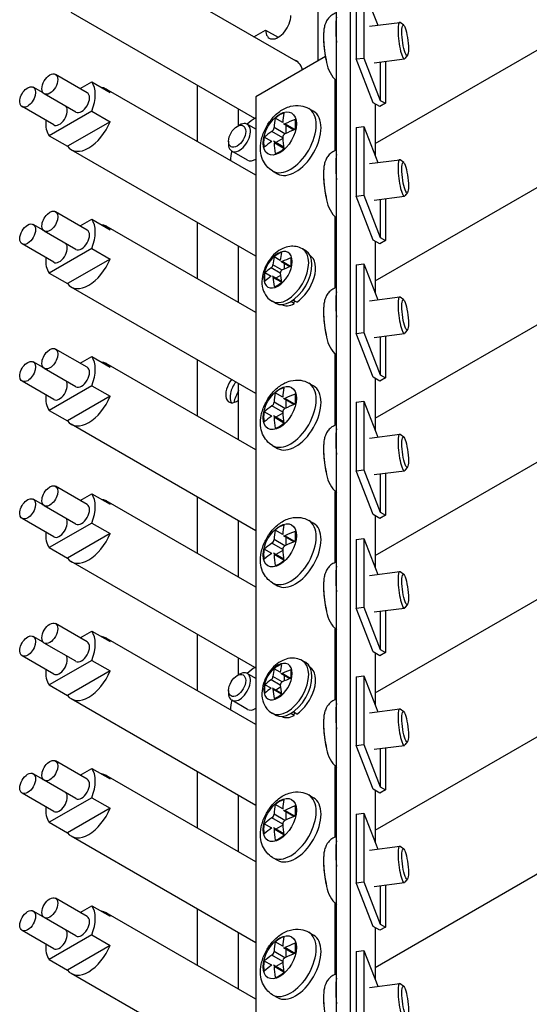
# Model space of a CAD drawing. Header units: inches. Extents: x 0 to 44.1, y 0 to 28.2.
# Tile 15 of 25: x 30.7 to 32.7, y 16.4 to 20.2. Entities that reach past the tile are written whole.
import ezdxf

# ---------------------------------------------------------------- set-up
doc = ezdxf.new("R2010")
doc.units = ezdxf.units.IN
doc.header["$LTSCALE"] = 0.5
doc.header["$MEASUREMENT"] = 0
doc.layers.add('AM_VIS', color=7, linetype='Continuous', lineweight=30)

msp = doc.modelspace()

# ---------------------------------------------------------------- linework, layer by layer
at = {"layer": 'AM_VIS', "color": 31}
for p, q in [((31.9651, 15.8557), (31.9651, 21.4819)), ((31.9103, 15.8486), (31.9103, 21.4748)), ((32.0607, 19.9101), (32.0607, 19.7074)), ((32.0607, 19.3743), (32.0607, 19.1716)), ((32.0607, 18.8385), (32.0607, 18.6357)), ((32.0607, 18.3027), (32.0607, 18.0999)), ((32.0607, 17.7668), (32.0607, 17.5641)), ((32.0607, 17.231), (32.0607, 17.0283)), ((32.0607, 16.6952), (32.0607, 16.4924))]:
    msp.add_line(p, q, dxfattribs=at)
at = {"layer": 'AM_VIS', "color": 132}
for p, q in [((31.7616, 20.071), (31.0123, 20.5036)), ((31.5919, 19.8532), (30.8756, 20.2668)), ((32.039, 20.2126), (32.1564, 20.2278)), ((32.172, 20.2164), (32.1589, 20.2269)), ((32.187, 20.1004), (32.177, 20.0869)), ((32.0574, 20.0703), (32.1748, 20.0854)), ((30.938, 19.9533), (30.8143, 20.0248)), ((30.9104, 19.9693), (30.9559, 19.9955)), ((30.9559, 19.9955), (31.027, 19.9545)), ((30.7666, 19.9523), (30.7276, 19.9748)), ((30.8942, 19.8776), (30.7705, 19.949)), ((31.5954, 19.6311), (31.0123, 19.9678)), ((30.8076, 19.8275), (30.6839, 19.899)), ((30.9559, 19.8812), (30.7898, 19.7853)), ((30.9559, 19.8812), (31.027, 19.8401)), ((31.8017, 19.8919), (31.8206, 19.881)), ((31.027, 19.8401), (30.8609, 19.7443)), ((31.7006, 19.8372), (31.6713, 19.8541)), ((31.7435, 19.8078), (31.7028, 19.8313)), ((31.7477, 19.8094), (31.7091, 19.8318)), ((31.7006, 19.7778), (31.6581, 19.8023)), ((31.7091, 19.7925), (31.6666, 19.817)), ((31.7121, 19.8259), (31.7121, 19.794)), ((30.7898, 19.7853), (30.8609, 19.7443)), ((31.6576, 19.7628), (31.6283, 19.7797)), ((31.7045, 19.7403), (31.6638, 19.7638)), ((31.7052, 19.7358), (31.6666, 19.7581)), ((31.7008, 19.7744), (31.6731, 19.7584)), ((31.5954, 19.3154), (30.8756, 19.731)), ((32.039, 19.6768), (32.1564, 19.6919)), ((32.172, 19.6806), (32.1589, 19.6911)), ((31.6608, 19.6479), (31.6797, 19.637)), ((32.187, 19.5645), (32.177, 19.5511)), ((32.0574, 19.5344), (32.1748, 19.5496)), ((30.938, 19.4175), (30.8143, 19.489)), ((30.9104, 19.4335), (30.9559, 19.4597)), ((30.9559, 19.4597), (31.027, 19.4186)), ((30.7666, 19.4165), (30.7276, 19.4389)), ((30.8942, 19.3417), (30.7705, 19.4132)), ((31.5954, 19.0953), (31.0123, 19.4319)), ((30.8076, 19.2917), (30.6839, 19.3632)), ((30.9559, 19.3454), (30.7898, 19.2495)), ((30.9559, 19.3454), (31.027, 19.3043)), ((31.027, 19.3043), (30.8609, 19.2084)), ((30.7898, 19.2495), (30.8609, 19.2084)), ((31.5954, 18.7795), (30.8756, 19.1951)), ((32.039, 19.1409), (32.1564, 19.1561)), ((32.172, 19.1448), (32.1589, 19.1552)), ((32.187, 19.0287), (32.177, 19.0153)), ((32.0574, 18.9986), (32.1748, 19.0138)), ((30.938, 18.8817), (30.8143, 18.9531)), ((30.9104, 18.8976), (30.9559, 18.9239)), ((30.9559, 18.9239), (31.027, 18.8828)), ((30.7666, 18.8806), (30.7276, 18.9031)), ((30.8942, 18.8059), (30.7705, 18.8773)), ((31.5954, 18.5594), (31.0123, 18.8961)), ((30.8076, 18.7559), (30.6839, 18.8273)), ((30.9559, 18.8096), (30.7898, 18.7137)), ((30.9559, 18.8096), (31.027, 18.7685)), ((31.8017, 18.8202), (31.8206, 18.8093)), ((31.027, 18.7685), (30.8609, 18.6726)), ((31.7006, 18.7655), (31.6713, 18.7825)), ((31.7435, 18.7361), (31.7028, 18.7597)), ((31.7477, 18.7378), (31.7091, 18.7601)), ((31.7121, 18.7543), (31.7121, 18.7223)), ((30.7898, 18.7137), (30.8609, 18.6726)), ((31.7006, 18.7061), (31.6581, 18.7307)), ((31.7091, 18.7208), (31.6666, 18.7454)), ((31.6576, 18.6911), (31.6283, 18.708)), ((31.7045, 18.6686), (31.6638, 18.6922)), ((31.7052, 18.6642), (31.6666, 18.6865)), ((31.7008, 18.7027), (31.6731, 18.6868)), ((31.5954, 18.2437), (30.8756, 18.6593)), ((32.039, 18.6051), (32.1564, 18.6203)), ((32.172, 18.6089), (32.1589, 18.6194)), ((31.6608, 18.5762), (31.6797, 18.5653)), ((32.187, 18.4929), (32.177, 18.4794)), ((32.0574, 18.4628), (32.1748, 18.478)), ((30.938, 18.3459), (30.8143, 18.4173)), ((30.9104, 18.3618), (30.9559, 18.3881)), ((30.9559, 18.3881), (31.027, 18.347)), ((30.7666, 18.3448), (30.7276, 18.3673)), ((30.8942, 18.2701), (30.7705, 18.3415)), ((31.5954, 18.0236), (31.0123, 18.3603)), ((30.8076, 18.2201), (30.6839, 18.2915)), ((30.9559, 18.2738), (30.7898, 18.1779)), ((30.9559, 18.2738), (31.027, 18.2327)), ((31.8017, 18.2844), (31.8206, 18.2735)), ((31.027, 18.2327), (30.8609, 18.1368)), ((31.7006, 18.2297), (31.6713, 18.2466)), ((31.7435, 18.2003), (31.7028, 18.2239)), ((31.7477, 18.202), (31.7091, 18.2243)), ((31.7121, 18.2184), (31.7121, 18.1865)), ((30.7898, 18.1779), (30.8609, 18.1368)), ((31.7006, 18.1703), (31.6581, 18.1948)), ((31.7091, 18.185), (31.6666, 18.2096)), ((31.6576, 18.1553), (31.6283, 18.1722)), ((31.7045, 18.1328), (31.6638, 18.1563)), ((31.7052, 18.1284), (31.6666, 18.1507)), ((31.7008, 18.1669), (31.6731, 18.1509)), ((31.5919, 17.7099), (30.8756, 18.1235)), ((32.039, 18.0693), (32.1564, 18.0845)), ((32.172, 18.0731), (32.1589, 18.0836)), ((31.6608, 18.0404), (31.6797, 18.0295)), ((32.187, 17.9571), (32.177, 17.9436)), ((32.0574, 17.927), (32.1748, 17.9421)), ((30.938, 17.81), (30.8143, 17.8815)), ((30.7666, 17.809), (30.7276, 17.8315)), ((30.9104, 17.826), (30.9559, 17.8522)), ((30.9559, 17.8522), (31.027, 17.8112)), ((30.8942, 17.7343), (30.7705, 17.8057)), ((31.5954, 17.4878), (31.0123, 17.8245)), ((30.8076, 17.6842), (30.6839, 17.7557)), ((30.9559, 17.7379), (30.7898, 17.642)), ((30.9559, 17.7379), (31.027, 17.6968)), ((31.027, 17.6968), (30.8609, 17.601)), ((30.7898, 17.642), (30.8609, 17.601)), ((31.5954, 17.1721), (30.8756, 17.5877)), ((32.039, 17.5335), (32.1564, 17.5486)), ((32.172, 17.5373), (32.1589, 17.5478)), ((32.187, 17.4212), (32.177, 17.4078)), ((32.0574, 17.3911), (32.1748, 17.4063)), ((30.938, 17.2742), (30.8143, 17.3456)), ((30.7666, 17.2732), (30.7276, 17.2956)), ((30.9104, 17.2902), (30.9559, 17.3164)), ((30.9559, 17.3164), (31.027, 17.2753)), ((30.8942, 17.1984), (30.7705, 17.2699)), ((31.5954, 16.952), (31.0123, 17.2886)), ((30.8076, 17.1484), (30.6839, 17.2199)), ((30.9559, 17.2021), (30.7898, 17.1062)), ((30.9559, 17.2021), (31.027, 17.161)), ((31.8017, 17.2127), (31.8206, 17.2018)), ((31.027, 17.161), (30.8609, 17.0651)), ((31.7006, 17.1581), (31.6713, 17.175)), ((31.7435, 17.1287), (31.7028, 17.1522)), ((31.7477, 17.1303), (31.7091, 17.1526)), ((31.7121, 17.1468), (31.7121, 17.1149)), ((30.7898, 17.1062), (30.8609, 17.0651)), ((31.6576, 17.0836), (31.6283, 17.1005)), ((31.7006, 17.0986), (31.6581, 17.1232)), ((31.7091, 17.1134), (31.6666, 17.1379)), ((31.7045, 17.0611), (31.6638, 17.0847)), ((31.7052, 17.0567), (31.6666, 17.079)), ((31.7008, 17.0952), (31.6731, 17.0793)), ((31.5954, 16.6362), (30.8756, 17.0518)), ((32.039, 16.9976), (32.1564, 17.0128)), ((32.172, 17.0015), (32.1589, 17.0119)), ((31.6608, 16.9687), (31.6797, 16.9578)), ((32.0574, 16.8553), (32.1748, 16.8705)), ((32.187, 16.8854), (32.177, 16.872)), ((30.938, 16.7384), (30.8143, 16.8098)), ((30.7666, 16.7373), (30.7276, 16.7598)), ((30.9104, 16.7543), (30.9559, 16.7806)), ((30.9559, 16.7806), (31.027, 16.7395)), ((30.8942, 16.6626), (30.7705, 16.734)), ((31.5954, 16.4161), (31.0123, 16.7528)), ((30.8076, 16.6126), (30.6839, 16.684)), ((30.9559, 16.6663), (30.7898, 16.5704)), ((30.9559, 16.6663), (31.027, 16.6252)), ((31.7006, 16.6222), (31.6713, 16.6392)), ((31.8017, 16.6769), (31.8206, 16.666)), ((31.027, 16.6252), (30.8609, 16.5293)), ((31.7091, 16.5775), (31.6666, 16.6021)), ((31.7435, 16.5928), (31.7028, 16.6164)), ((31.7477, 16.5945), (31.7091, 16.6168)), ((31.7121, 16.611), (31.7121, 16.579)), ((30.7898, 16.5704), (30.8609, 16.5293)), ((31.6576, 16.5478), (31.6283, 16.5647)), ((31.7006, 16.5628), (31.6581, 16.5874)), ((31.7045, 16.5253), (31.6638, 16.5489)), ((31.7052, 16.5209), (31.6666, 16.5432)), ((31.7008, 16.5594), (31.6731, 16.5434)), ((31.5919, 16.1025), (30.8756, 16.516)), ((32.039, 16.4618), (32.1564, 16.477)), ((32.172, 16.4656), (32.1589, 16.4761)), ((31.6608, 16.4329), (31.6797, 16.422))]:
    msp.add_line(p, q, dxfattribs=at)
at = {"layer": 'AM_VIS', "color": 171}
for p, q in [((31.9873, 20.3529), (31.9873, 20.085)), ((32.0166, 20.3567), (32.0709, 20.2167)), ((32.0166, 20.3567), (32.0166, 20.0888)), ((32.0607, 19.7547), (32.7102, 20.1297)), ((32.0607, 19.7547), (32.7102, 20.1297)), ((31.9873, 20.085), (32.0166, 20.0888)), ((32.0535, 19.9143), (31.9873, 20.085)), ((32.0166, 20.0888), (32.0807, 19.9235)), ((32.0807, 20.0733), (32.0807, 19.9235)), ((32.101, 20.0759), (32.101, 19.9119)), ((32.0793, 19.8994), (32.0535, 19.9143)), ((32.101, 19.9119), (32.0793, 19.8994)), ((32.0807, 19.9235), (32.101, 19.9119)), ((31.9873, 19.8171), (32.0166, 19.8209)), ((31.9873, 19.8171), (31.9873, 19.5492)), ((32.0166, 19.8209), (32.0709, 19.6809)), ((32.0166, 19.8209), (32.0166, 19.553)), ((32.0607, 19.2188), (32.7102, 19.5938)), ((31.9873, 19.5492), (32.0166, 19.553)), ((32.0535, 19.3784), (31.9873, 19.5492)), ((32.0166, 19.553), (32.0807, 19.3877)), ((32.0807, 19.5375), (32.0807, 19.3877)), ((32.101, 19.5401), (32.101, 19.376)), ((32.0793, 19.3635), (32.0535, 19.3784)), ((32.101, 19.376), (32.0793, 19.3635)), ((32.0807, 19.3877), (32.101, 19.376))]:
    msp.add_line(p, q, dxfattribs=at)
at = {"layer": 'AM_VIS', "color": 161}
for p, q in [((31.8376, 20.3157), (31.8376, 20.0774)), ((31.5877, 20.1714), (31.6338, 20.198)), ((31.6338, 20.198), (31.683, 20.1696)), ((31.5283, 19.8252), (31.5283, 19.89)), ((31.5283, 19.134), (31.5283, 19.3541)), ((31.79, 19.3365), (31.7771, 19.344)), ((31.691, 19.2989), (31.667, 19.3128)), ((31.7275, 19.274), (31.6928, 19.294)), ((31.731, 19.2753), (31.6981, 19.2944)), ((31.6909, 19.2491), (31.6553, 19.2697)), ((31.6981, 19.2614), (31.6624, 19.282)), ((31.7059, 19.2864), (31.7059, 19.2651)), ((31.655, 19.2365), (31.6309, 19.2504)), ((31.6948, 19.2174), (31.6601, 19.2374)), ((31.6954, 19.2136), (31.6624, 19.2326)), ((31.6917, 19.2405), (31.6732, 19.2298)), ((31.6719, 19.1319), (31.6589, 19.1394)), ((31.5283, 18.5982), (31.5283, 18.8183)), ((31.5283, 18.0624), (31.5283, 18.2825)), ((31.5283, 17.6819), (31.5283, 17.7467)), ((31.79, 17.729), (31.7771, 17.7365)), ((31.691, 17.6914), (31.667, 17.7053)), ((31.7275, 17.6665), (31.6928, 17.6865)), ((31.731, 17.6678), (31.6981, 17.6869)), ((31.7059, 17.679), (31.7059, 17.6576)), ((31.655, 17.629), (31.6309, 17.6429)), ((31.6909, 17.6416), (31.6553, 17.6622)), ((31.6981, 17.654), (31.6624, 17.6745)), ((31.6948, 17.6099), (31.6601, 17.6299)), ((31.6954, 17.6061), (31.6624, 17.6251)), ((31.6917, 17.633), (31.6732, 17.6223)), ((31.6719, 17.5244), (31.6589, 17.5319)), ((31.5283, 16.9907), (31.5283, 17.2108)), ((31.5283, 16.4549), (31.5283, 16.675))]:
    msp.add_line(p, q, dxfattribs=at)
at = {"layer": 'AM_VIS', "color": 52}
for p, q in [((31.8667, 20.0942), (31.5954, 19.9376)), ((31.9048, 19.7272), (31.9048, 20.0035)), ((31.5954, 19.9376), (31.5954, 15.1151)), ((31.9048, 19.1913), (31.9048, 19.4676)), ((31.9048, 18.6555), (31.9048, 18.9318)), ((31.9048, 18.1197), (31.9048, 18.396)), ((31.9048, 17.5839), (31.9048, 17.8602)), ((31.9048, 17.048), (31.9048, 17.3243)), ((31.9048, 16.5122), (31.9048, 16.7885))]:
    msp.add_line(p, q, dxfattribs=at)
at = {"layer": 'AM_VIS', "color": 203}
for p, q in [((31.3678, 19.7625), (31.3678, 19.9826)), ((31.5954, 19.8109), (31.5619, 19.8302)), ((31.5225, 19.8219), (31.5317, 19.8272)), ((31.4891, 19.764), (31.4891, 19.7533)), ((31.5631, 19.6901), (31.5016, 19.7256)), ((31.3678, 19.2267), (31.3678, 19.4468)), ((31.3678, 18.6909), (31.3678, 18.911)), ((31.3678, 18.1551), (31.3678, 18.3751)), ((31.3678, 17.6192), (31.3678, 17.8393)), ((31.5225, 17.6786), (31.5317, 17.6839)), ((31.5954, 17.6675), (31.5619, 17.6869)), ((31.4891, 17.6207), (31.4891, 17.61)), ((31.5631, 17.5468), (31.5016, 17.5823)), ((31.3678, 17.0834), (31.3678, 17.3035)), ((31.3678, 16.5476), (31.3678, 16.7677))]:
    msp.add_line(p, q, dxfattribs=at)
at = {"layer": 'AM_VIS', "color": 33}
for p, q in [((31.5932, 19.854), (31.5954, 19.8553)), ((31.5946, 19.6316), (31.5954, 19.632)), ((31.5932, 17.7107), (31.5954, 17.712)), ((31.5946, 17.4883), (31.5954, 17.4887))]:
    msp.add_line(p, q, dxfattribs=at)
at = {"layer": 'AM_VIS', "color": 181}
for p, q in [((32.0607, 19.2188), (32.7102, 19.5938)), ((31.9873, 19.2813), (32.0166, 19.2851)), ((31.9873, 19.2813), (31.9873, 19.0134)), ((32.0166, 19.2851), (32.0709, 19.1451)), ((32.0166, 19.2851), (32.0166, 19.0172)), ((32.0607, 18.683), (32.7102, 19.058)), ((32.0607, 18.683), (32.7102, 19.058)), ((31.9873, 19.0134), (32.0166, 19.0172)), ((32.0535, 18.8426), (31.9873, 19.0134)), ((32.0166, 19.0172), (32.0807, 18.8519)), ((32.0807, 19.0016), (32.0807, 18.8519)), ((32.101, 19.0042), (32.101, 18.8402)), ((32.0793, 18.8277), (32.0535, 18.8426)), ((32.101, 18.8402), (32.0793, 18.8277)), ((32.0807, 18.8519), (32.101, 18.8402)), ((31.9873, 18.7454), (32.0166, 18.7492)), ((31.9873, 18.7454), (31.9873, 18.4775)), ((32.0166, 18.7492), (32.0709, 18.6092)), ((32.0166, 18.7492), (32.0166, 18.4813)), ((32.0607, 18.1472), (32.7102, 18.5222)), ((32.0607, 18.1472), (32.7102, 18.5222)), ((31.9873, 18.4775), (32.0166, 18.4813)), ((32.0535, 18.3068), (31.9873, 18.4775)), ((32.0166, 18.4813), (32.0807, 18.3161)), ((32.0807, 18.4658), (32.0807, 18.3161)), ((32.101, 18.4684), (32.101, 18.3044)), ((32.0793, 18.2919), (32.0535, 18.3068)), ((32.101, 18.3044), (32.0793, 18.2919)), ((32.0807, 18.3161), (32.101, 18.3044)), ((31.9873, 18.2096), (32.0166, 18.2134)), ((31.9873, 18.2096), (31.9873, 17.9417)), ((32.0166, 18.2134), (32.0709, 18.0734)), ((32.0166, 18.2134), (32.0166, 17.9455)), ((32.0607, 17.6113), (32.7102, 17.9864)), ((31.9873, 17.9417), (32.0166, 17.9455)), ((32.0166, 17.9455), (32.0807, 17.7802)), ((32.0535, 17.771), (31.9873, 17.9417)), ((32.0807, 17.93), (32.0807, 17.7802)), ((32.101, 17.9326), (32.101, 17.7686)), ((32.0793, 17.7561), (32.0535, 17.771)), ((32.101, 17.7686), (32.0793, 17.7561)), ((32.0807, 17.7802), (32.101, 17.7686))]:
    msp.add_line(p, q, dxfattribs=at)
at = {"layer": 'AM_VIS', "color": 73}
for p, q in [((31.7453, 19.1302), (31.7316, 19.1381)), ((31.7549, 19.1357), (31.7406, 19.144)), ((31.7453, 19.1302), (31.7459, 19.1409)), ((31.7453, 17.5227), (31.7316, 17.5306)), ((31.7549, 17.5282), (31.7406, 17.5365)), ((31.7453, 17.5227), (31.7459, 17.5334))]:
    msp.add_line(p, q, dxfattribs=at)
at = {"layer": 'AM_VIS', "color": 201}
for p, q in [((32.0607, 17.6113), (32.7102, 17.9864)), ((31.9873, 17.6738), (32.0166, 17.6776)), ((32.0166, 17.6776), (32.0709, 17.5376)), ((32.0166, 17.6776), (32.0166, 17.4097)), ((31.9873, 17.6738), (31.9873, 17.4059)), ((32.0607, 17.0755), (32.7102, 17.4505)), ((32.0607, 17.0755), (32.7102, 17.4505)), ((31.9873, 17.4059), (32.0166, 17.4097)), ((32.0166, 17.4097), (32.0807, 17.2444)), ((32.0535, 17.2351), (31.9873, 17.4059)), ((32.0807, 17.3942), (32.0807, 17.2444)), ((32.101, 17.3968), (32.101, 17.2327)), ((32.0793, 17.2202), (32.0535, 17.2351)), ((32.101, 17.2327), (32.0793, 17.2202)), ((32.0807, 17.2444), (32.101, 17.2327)), ((31.9873, 17.138), (32.0166, 17.1418)), ((32.0166, 17.1418), (32.0709, 17.0018)), ((32.0166, 17.1418), (32.0166, 16.8739)), ((31.9873, 17.138), (31.9873, 16.8701)), ((32.0607, 16.5397), (32.7102, 16.9147)), ((32.0607, 16.5397), (32.7102, 16.9147)), ((31.9873, 16.8701), (32.0166, 16.8739)), ((32.0535, 16.6993), (31.9873, 16.8701)), ((32.0166, 16.8739), (32.0807, 16.7086)), ((32.0807, 16.8583), (32.0807, 16.7086)), ((32.101, 16.8609), (32.101, 16.6969)), ((32.0793, 16.6844), (32.0535, 16.6993)), ((32.101, 16.6969), (32.0793, 16.6844)), ((32.0807, 16.7086), (32.101, 16.6969)), ((31.9873, 16.6021), (32.0166, 16.6059)), ((31.9873, 16.6021), (31.9873, 16.3342)), ((32.0166, 16.6059), (32.0709, 16.4659)), ((32.0166, 16.6059), (32.0166, 16.338))]:
    msp.add_line(p, q, dxfattribs=at)
at = {"layer": 'AM_VIS', "color": 132}
for centre, radius, start, end in [((32.3057, 20.1747), 0.4463, 181.2639, 182.4203), ((32.3057, 20.1747), 0.4463, 183.7836, 193.4691), ((31.9941, 20.0905), 0.124, 189.1694, 227.5046), ((31.6447, 19.8199), 0.0221, 307.3443, 352.6557), ((31.717, 19.7781), 0.0165, 118.9316, 181.0684), ((32.3057, 19.6389), 0.4463, 181.2639, 182.4203), ((32.3057, 19.6389), 0.4463, 183.7836, 193.4691), ((31.9941, 19.5547), 0.124, 189.1694, 227.5046), ((32.3057, 19.1031), 0.4463, 181.2639, 182.4203), ((32.3057, 19.1031), 0.4463, 183.7836, 193.4691), ((31.9941, 19.0189), 0.124, 189.1694, 227.5046), ((31.6447, 18.7482), 0.0221, 307.3443, 352.6557), ((31.717, 18.7064), 0.0165, 118.9316, 181.0684), ((32.3057, 18.5672), 0.4463, 181.2639, 182.4203), ((32.3057, 18.5672), 0.4463, 183.7836, 193.4691), ((31.9941, 18.4831), 0.124, 189.1694, 227.5046), ((31.6447, 18.2124), 0.0221, 307.3443, 352.6557), ((31.717, 18.1706), 0.0165, 118.9316, 181.0684), ((32.3057, 18.0314), 0.4463, 181.2639, 182.4203), ((32.3057, 18.0314), 0.4463, 183.7836, 193.4691), ((31.9941, 17.9472), 0.124, 189.1694, 227.5046), ((32.3057, 17.4956), 0.4463, 181.2639, 182.4203), ((32.3057, 17.4956), 0.4463, 183.7836, 193.4691), ((31.9941, 17.4114), 0.124, 189.1694, 227.5046), ((31.6447, 17.1407), 0.0221, 307.3443, 352.6557), ((31.717, 17.0989), 0.0165, 118.9316, 181.0684), ((32.3057, 16.9598), 0.4463, 181.2639, 182.4203), ((32.3057, 16.9598), 0.4463, 183.7836, 193.4691), ((31.9941, 16.8756), 0.124, 189.1694, 227.5046), ((31.6447, 16.6049), 0.0221, 307.3443, 352.6557), ((31.717, 16.5631), 0.0165, 118.9316, 181.0684), ((32.3057, 16.4239), 0.4463, 181.2639, 182.4203)]:
    msp.add_arc(centre, radius, start, end, dxfattribs=at)
at = {"layer": 'AM_VIS', "color": 161}
for centre, radius, start, end in [((31.6436, 19.2846), 0.019, 307.9516, 352.0484), ((31.7045, 19.2495), 0.0136, 118.3467, 181.6533), ((31.6436, 17.6772), 0.019, 307.9516, 352.0484), ((31.7045, 17.642), 0.0136, 118.3467, 181.6533)]:
    msp.add_arc(centre, radius, start, end, dxfattribs=at)
for centre, major_axis, start_param, end_param in [((31.683, 20.2264), (0.0348, 0.0602), 2.356194, 5.497787), ((31.683, 19.9585), (0.0691, 0.1197), 5.762973, 6.432158), ((31.6819, 19.2625), (0.0391, 0.0677), 5.497787, 11.780972), ((31.718, 19.2417), (0.0591, 0.1023), 3.141593, 6.283185), ((31.6812, 19.2629), (0.037, 0.064), 0.509172, 1.061625), ((31.7309, 19.2342), (0.0591, 0.1023), 3.141593, 6.283185), ((31.9215, 19.1406), (0.1638, -0.2836), 3.708089, 3.834521), ((31.893, 19.1242), (0.1638, -0.2836), 3.708089, 3.834521), ((31.9073, 19.1489), (0.3275, 0), 2.137292, 2.263725), ((31.6812, 19.2629), (0.037, 0.064), 5.221561, 5.774014), ((31.9073, 19.1489), (0.3275, 0), 2.448664, 2.575097), ((31.9073, 19.116), (0.3275, 0), 2.137292, 2.263725), ((31.6812, 19.2629), (0.037, 0.064), 2.079968, 2.632421), ((31.9073, 19.116), (0.3275, 0), 2.448664, 2.575097), ((31.893, 19.1242), (0.1638, -0.2836), 4.01946, 4.145893), ((31.9215, 19.1406), (0.1638, -0.2836), 4.01946, 4.145893), ((31.6812, 19.2629), (0.037, 0.064), 3.650764, 4.203217), ((31.6819, 17.655), (0.0391, 0.0677), 5.497787, 11.780972), ((31.718, 17.6342), (0.0591, 0.1023), 3.141593, 6.283185), ((31.6812, 17.6554), (0.037, 0.064), 0.509172, 1.061625), ((31.7309, 17.6267), (0.0591, 0.1023), 3.141593, 6.283185), ((31.9215, 17.5332), (0.1638, -0.2836), 3.708089, 3.834521), ((31.893, 17.5167), (0.1638, -0.2836), 3.708089, 3.834521), ((31.9073, 17.5414), (0.3275, 0), 2.137292, 2.263725), ((31.6812, 17.6554), (0.037, 0.064), 5.221561, 5.774014), ((31.6812, 17.6554), (0.037, 0.064), 2.079968, 2.632421), ((31.9073, 17.5414), (0.3275, 0), 2.448664, 2.575097), ((31.9215, 17.5332), (0.1638, -0.2836), 4.01946, 4.145893), ((31.9073, 17.5085), (0.3275, 0), 2.137292, 2.263725), ((31.9073, 17.5085), (0.3275, 0), 2.448664, 2.575097), ((31.893, 17.5167), (0.1638, -0.2836), 4.01946, 4.145893), ((31.6812, 17.6554), (0.037, 0.064), 3.650764, 4.203217)]:
    msp.add_ellipse(centre, major_axis=major_axis, ratio=0.57735, start_param=start_param, end_param=end_param, dxfattribs=at)
at = {"layer": 'AM_VIS', "color": 132}
for centre, major_axis, ratio, start_param, end_param in [((31.9381, 20.1272), (0.0181, -0.1397), 0.178415, 3.637181, 4.533482), ((32.1656, 20.1566), (0.0092, -0.0712), 0.178415, 2.95926, 6.465518), ((32.1776, 20.1581), (0.0076, -0.059), 0.178415, 5.656128, 11.939313), ((31.8796, 20.1196), (0.0118, -0.0915), 0.178415, 4.172519, 5.252259), ((31.8788, 20.1195), (0.0113, -0.0874), 0.178415, 4.260761, 4.361558), ((30.7924, 19.9869), (0.0219, 0.0379), 0.57735, 2.356194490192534, 8.63937979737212), ((30.8728, 19.8904), (0.0684, 0.1184), 0.57735, 4.960276, 6.035299), ((30.7058, 19.9369), (0.0219, 0.0379), 0.57735, 2.356194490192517, 8.639379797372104), ((30.9161, 19.9154), (0.0219, 0.0379), 0.57735, 3.141593, 6.283185), ((30.944, 19.8494), (0.0684, 0.1184), 0.57735, 6.035299, 6.531072), ((30.8295, 19.8654), (0.0219, 0.0379), 0.57735, 3.141593, 6.082343), ((31.6889, 19.7943), (0.0461, 0.0799), 0.57735, 2.356194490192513, 8.639379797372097), ((31.7313, 19.7699), (0.0704, 0.122), 0.57735, 3.141593, 6.283185), ((31.6883, 19.7947), (0.0441, 0.0763), 0.57735, 0.509172, 1.061625), ((31.7501, 19.759), (0.0704, 0.122), 0.57735, 3.141593, 6.283185), ((32.0146, 19.6259), (0.2228, -0.3859), 0.57735, 3.735477, 3.845965), ((30.8728, 19.8904), (0.0684, 0.1184), 0.57735, 2.261116, 2.893706), ((30.944, 19.8494), (0.0684, 0.1184), 0.57735, 2.893706, 4.960276), ((31.9806, 19.6063), (0.2228, -0.3859), 0.57735, 3.735477, 3.845965), ((31.9976, 19.6357), (0.4456, 0), 0.57735, 2.164681, 2.275169), ((31.6883, 19.7947), (0.0441, 0.0763), 0.57735, 5.221561, 5.774014), ((31.9976, 19.6357), (0.4456, 0), 0.57735, 2.43722, 2.547708), ((31.9976, 19.5965), (0.4456, 0), 0.57735, 2.164681, 2.275169), ((31.6883, 19.7947), (0.0441, 0.0763), 0.57735, 2.079968, 2.632421), ((31.9976, 19.5965), (0.4456, 0), 0.57735, 2.43722, 2.547708), ((31.9806, 19.6063), (0.2228, -0.3859), 0.57735, 4.008016, 4.118505), ((32.0146, 19.6259), (0.2228, -0.3859), 0.57735, 4.008016, 4.118505), ((31.6883, 19.7947), (0.0441, 0.0763), 0.57735, 3.650764, 4.203217), ((31.9381, 19.5914), (0.0181, -0.1397), 0.178415, 3.637181, 4.533482), ((32.1656, 19.6208), (0.0092, -0.0712), 0.178415, 2.95926, 6.465518), ((32.1776, 19.6223), (0.0076, -0.059), 0.178415, 5.656128, 11.939313), ((31.8796, 19.5838), (0.0118, -0.0915), 0.178415, 4.172519, 5.252259), ((31.8788, 19.5837), (0.0113, -0.0874), 0.178415, 4.260761, 4.361558), ((30.7924, 19.4511), (0.0219, 0.0379), 0.57735, 2.356194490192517, 8.639379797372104), ((30.7058, 19.4011), (0.0219, 0.0379), 0.57735, 2.356194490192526, 8.639379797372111), ((30.8728, 19.3546), (0.0684, 0.1184), 0.57735, 4.960276, 6.035299), ((30.9161, 19.3796), (0.0219, 0.0379), 0.57735, 3.141593, 6.283185), ((30.944, 19.3135), (0.0684, 0.1184), 0.57735, 6.035299, 6.531072), ((30.8295, 19.3296), (0.0219, 0.0379), 0.57735, 3.141593, 6.082343), ((30.8728, 19.3546), (0.0684, 0.1184), 0.57735, 2.261116, 2.893706), ((30.944, 19.3135), (0.0684, 0.1184), 0.57735, 2.893706, 4.960276), ((31.9381, 19.0555), (0.0181, -0.1397), 0.178415, 3.637181, 4.533482), ((32.1656, 19.085), (0.0092, -0.0712), 0.178415, 2.95926, 6.465518), ((32.1776, 19.0865), (0.0076, -0.059), 0.178415, 5.656128, 11.939313), ((31.8796, 19.048), (0.0118, -0.0915), 0.178415, 4.172519, 5.252259), ((31.8788, 19.0479), (0.0113, -0.0874), 0.178415, 4.260761, 4.361558), ((30.7924, 18.9152), (0.0219, 0.0379), 0.57735, 2.356194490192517, 8.639379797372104), ((30.7058, 18.8652), (0.0219, 0.0379), 0.57735, 2.356194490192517, 8.639379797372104), ((30.8728, 18.8188), (0.0684, 0.1184), 0.57735, 4.960276, 6.035299), ((30.9161, 18.8438), (0.0219, 0.0379), 0.57735, 3.141593, 6.283185), ((30.944, 18.7777), (0.0684, 0.1184), 0.57735, 6.035299, 6.531072), ((30.8295, 18.7938), (0.0219, 0.0379), 0.57735, 3.141593, 6.082343), ((31.6889, 18.7227), (0.0461, 0.0799), 0.57735, 2.356194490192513, 8.639379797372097), ((31.7313, 18.6982), (0.0704, 0.122), 0.57735, 3.141593, 6.283185), ((31.6883, 18.723), (0.0441, 0.0763), 0.57735, 0.509172, 1.061625), ((31.7501, 18.6873), (0.0704, 0.122), 0.57735, 3.141593, 6.283185), ((32.0146, 18.5542), (0.2228, -0.3859), 0.57735, 3.735477, 3.845965), ((30.8728, 18.8188), (0.0684, 0.1184), 0.57735, 2.261116, 2.893706), ((30.944, 18.7777), (0.0684, 0.1184), 0.57735, 2.893706, 4.960276), ((31.9806, 18.5346), (0.2228, -0.3859), 0.57735, 3.735477, 3.845965), ((31.9976, 18.5641), (0.4456, 0), 0.57735, 2.164681, 2.275169), ((31.6883, 18.723), (0.0441, 0.0763), 0.57735, 5.221561, 5.774014), ((31.9976, 18.5641), (0.4456, 0), 0.57735, 2.43722, 2.547708), ((31.9976, 18.5248), (0.4456, 0), 0.57735, 2.164681, 2.275169), ((31.6883, 18.723), (0.0441, 0.0763), 0.57735, 2.079968, 2.632421), ((31.9976, 18.5248), (0.4456, 0), 0.57735, 2.43722, 2.547708), ((31.9806, 18.5346), (0.2228, -0.3859), 0.57735, 4.008016, 4.118505), ((32.0146, 18.5542), (0.2228, -0.3859), 0.57735, 4.008016, 4.118505), ((31.6883, 18.723), (0.0441, 0.0763), 0.57735, 3.650764, 4.203217), ((31.9381, 18.5197), (0.0181, -0.1397), 0.178415, 3.637181, 4.533482), ((32.1656, 18.5491), (0.0092, -0.0712), 0.178415, 2.95926, 6.465518), ((32.1776, 18.5507), (0.0076, -0.059), 0.178415, 5.656128, 11.939313), ((31.8796, 18.5121), (0.0118, -0.0915), 0.178415, 4.172519, 5.252259), ((31.8788, 18.512), (0.0113, -0.0874), 0.178415, 4.260761, 4.361558), ((30.7924, 18.3794), (0.0219, 0.0379), 0.57735, 2.356194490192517, 8.639379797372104), ((30.7058, 18.3294), (0.0219, 0.0379), 0.57735, 2.356194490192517, 8.639379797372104), ((30.8728, 18.283), (0.0684, 0.1184), 0.57735, 4.960276, 6.035299), ((30.9161, 18.308), (0.0219, 0.0379), 0.57735, 3.141593, 6.283185), ((30.944, 18.2419), (0.0684, 0.1184), 0.57735, 6.035299, 6.531072), ((30.8295, 18.258), (0.0219, 0.0379), 0.57735, 3.141593, 6.082343), ((31.6889, 18.1868), (0.0461, 0.0799), 0.57735, 2.356194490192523, 8.63937979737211), ((31.7313, 18.1624), (0.0704, 0.122), 0.57735, 3.141593, 6.283185), ((31.6883, 18.1872), (0.0441, 0.0763), 0.57735, 0.509172, 1.061625), ((31.7501, 18.1515), (0.0704, 0.122), 0.57735, 3.141593, 6.283185), ((32.0146, 18.0184), (0.2228, -0.3859), 0.57735, 3.735477, 3.845965), ((30.8728, 18.283), (0.0684, 0.1184), 0.57735, 2.261116, 2.893706), ((30.944, 18.2419), (0.0684, 0.1184), 0.57735, 2.893706, 4.960276), ((31.9806, 17.9988), (0.2228, -0.3859), 0.57735, 3.735477, 3.845965), ((31.9976, 18.0282), (0.4456, 0), 0.57735, 2.164681, 2.275169), ((31.6883, 18.1872), (0.0441, 0.0763), 0.57735, 5.221561, 5.774014), ((31.9976, 18.0282), (0.4456, 0), 0.57735, 2.43722, 2.547708), ((31.9976, 17.989), (0.4456, 0), 0.57735, 2.164681, 2.275169), ((31.6883, 18.1872), (0.0441, 0.0763), 0.57735, 2.079968, 2.632421), ((31.9976, 17.989), (0.4456, 0), 0.57735, 2.43722, 2.547708), ((31.9806, 17.9988), (0.2228, -0.3859), 0.57735, 4.008016, 4.118505), ((32.0146, 18.0184), (0.2228, -0.3859), 0.57735, 4.008016, 4.118505), ((31.6883, 18.1872), (0.0441, 0.0763), 0.57735, 3.650764, 4.203217), ((31.9381, 17.9839), (0.0181, -0.1397), 0.178415, 3.637181, 4.533482), ((32.1656, 18.0133), (0.0092, -0.0712), 0.178415, 2.95926, 6.465518), ((32.1776, 18.0148), (0.0076, -0.059), 0.178415, 5.656128, 11.939313), ((31.8796, 17.9763), (0.0118, -0.0915), 0.178415, 4.172519, 5.252259), ((31.8788, 17.9762), (0.0113, -0.0874), 0.178415, 4.260761, 4.361558), ((30.7924, 17.8436), (0.0219, 0.0379), 0.57735, 2.356194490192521, 8.639379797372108), ((30.7058, 17.7936), (0.0219, 0.0379), 0.57735, 2.356194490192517, 8.639379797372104), ((30.8728, 17.7471), (0.0684, 0.1184), 0.57735, 4.960276, 6.035299), ((30.944, 17.7061), (0.0684, 0.1184), 0.57735, 6.035299, 6.531072), ((30.9161, 17.7721), (0.0219, 0.0379), 0.57735, 3.141593, 6.283185), ((30.8295, 17.7221), (0.0219, 0.0379), 0.57735, 3.141593, 6.082343), ((30.8728, 17.7471), (0.0684, 0.1184), 0.57735, 2.261116, 2.893706), ((30.944, 17.7061), (0.0684, 0.1184), 0.57735, 2.893706, 4.960276), ((31.9381, 17.4481), (0.0181, -0.1397), 0.178415, 3.637181, 4.533482), ((32.1656, 17.4775), (0.0092, -0.0712), 0.178415, 2.95926, 6.465518), ((32.1776, 17.479), (0.0076, -0.059), 0.178415, 5.656128, 11.939313), ((31.8796, 17.4405), (0.0118, -0.0915), 0.178415, 4.172519, 5.252259), ((31.8788, 17.4404), (0.0113, -0.0874), 0.178415, 4.260761, 4.361558), ((30.7924, 17.3078), (0.0219, 0.0379), 0.57735, 2.356194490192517, 8.639379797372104), ((30.7058, 17.2577), (0.0219, 0.0379), 0.57735, 2.35619449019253, 8.639379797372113), ((30.8728, 17.2113), (0.0684, 0.1184), 0.57735, 4.960276, 6.035299), ((30.944, 17.1702), (0.0684, 0.1184), 0.57735, 6.035299, 6.531072), ((30.9161, 17.2363), (0.0219, 0.0379), 0.57735, 3.141593, 6.283185), ((30.8295, 17.1863), (0.0219, 0.0379), 0.57735, 3.141593, 6.082343), ((31.6889, 17.1152), (0.0461, 0.0799), 0.57735, 2.356194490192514, 8.639379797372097), ((31.7313, 17.0907), (0.0704, 0.122), 0.57735, 3.141593, 6.283185), ((31.6883, 17.1155), (0.0441, 0.0763), 0.57735, 0.509172, 1.061625), ((31.7501, 17.0798), (0.0704, 0.122), 0.57735, 3.141593, 6.283185), ((32.0146, 16.9468), (0.2228, -0.3859), 0.57735, 3.735477, 3.845965), ((30.8728, 17.2113), (0.0684, 0.1184), 0.57735, 2.261116, 2.893706), ((30.944, 17.1702), (0.0684, 0.1184), 0.57735, 2.893706, 4.960276), ((31.9806, 16.9271), (0.2228, -0.3859), 0.57735, 3.735477, 3.845965), ((31.9976, 16.9566), (0.4456, 0), 0.57735, 2.164681, 2.275169), ((31.6883, 17.1155), (0.0441, 0.0763), 0.57735, 5.221561, 5.774014), ((31.6883, 17.1155), (0.0441, 0.0763), 0.57735, 2.079968, 2.632421), ((31.9976, 16.9566), (0.4456, 0), 0.57735, 2.43722, 2.547708), ((31.9976, 16.9173), (0.4456, 0), 0.57735, 2.164681, 2.275169), ((31.9976, 16.9173), (0.4456, 0), 0.57735, 2.43722, 2.547708), ((31.9806, 16.9271), (0.2228, -0.3859), 0.57735, 4.008016, 4.118505), ((32.0146, 16.9468), (0.2228, -0.3859), 0.57735, 4.008016, 4.118505), ((31.6883, 17.1155), (0.0441, 0.0763), 0.57735, 3.650764, 4.203217), ((31.9381, 16.9122), (0.0181, -0.1397), 0.178415, 3.637181, 4.533482), ((32.1656, 16.9416), (0.0092, -0.0712), 0.178415, 2.95926, 6.465518), ((32.1776, 16.9432), (0.0076, -0.059), 0.178415, 5.656128, 11.939313), ((31.8796, 16.9047), (0.0118, -0.0915), 0.178415, 4.172519, 5.252259), ((31.8788, 16.9046), (0.0113, -0.0874), 0.178415, 4.260761, 4.361558), ((30.7924, 16.7719), (0.0219, 0.0379), 0.57735, 2.356194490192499, 8.639379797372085), ((30.7058, 16.7219), (0.0219, 0.0379), 0.57735, 2.356194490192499, 8.639379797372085), ((30.8728, 16.6755), (0.0684, 0.1184), 0.57735, 4.960276, 6.035299), ((30.944, 16.6344), (0.0684, 0.1184), 0.57735, 6.035299, 6.531072), ((30.9161, 16.7005), (0.0219, 0.0379), 0.57735, 3.141593, 6.283185), ((30.8295, 16.6505), (0.0219, 0.0379), 0.57735, 3.141593, 6.082343), ((31.6889, 16.5794), (0.0461, 0.0799), 0.57735, 2.356194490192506, 8.63937979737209), ((31.7313, 16.5549), (0.0704, 0.122), 0.57735, 3.141593, 6.283185), ((31.9806, 16.3913), (0.2228, -0.3859), 0.57735, 3.735477, 3.845965), ((31.6883, 16.5797), (0.0441, 0.0763), 0.57735, 0.509172, 1.061625), ((31.7501, 16.544), (0.0704, 0.122), 0.57735, 3.141593, 6.283185), ((32.0146, 16.4109), (0.2228, -0.3859), 0.57735, 3.735477, 3.845965), ((30.8728, 16.6755), (0.0684, 0.1184), 0.57735, 2.261116, 2.893706), ((30.944, 16.6344), (0.0684, 0.1184), 0.57735, 2.893706, 4.960276), ((31.9976, 16.4208), (0.4456, 0), 0.57735, 2.164681, 2.275169), ((31.6883, 16.5797), (0.0441, 0.0763), 0.57735, 5.221561, 5.774014), ((31.6883, 16.5797), (0.0441, 0.0763), 0.57735, 2.079968, 2.632421), ((31.9976, 16.4208), (0.4456, 0), 0.57735, 2.43722, 2.547708), ((32.0146, 16.4109), (0.2228, -0.3859), 0.57735, 4.008016, 4.118505), ((31.9976, 16.3815), (0.4456, 0), 0.57735, 2.164681, 2.275169), ((31.9976, 16.3815), (0.4456, 0), 0.57735, 2.43722, 2.547708), ((31.9806, 16.3913), (0.2228, -0.3859), 0.57735, 4.008016, 4.118505), ((31.6883, 16.5797), (0.0441, 0.0763), 0.57735, 3.650764, 4.203217), ((31.9381, 16.3764), (0.0181, -0.1397), 0.178415, 3.637181, 4.533482), ((32.1656, 16.4058), (0.0092, -0.0712), 0.178415, 2.95926, 6.465518), ((32.1776, 16.4074), (0.0076, -0.059), 0.178415, 5.656128, 11.939313), ((31.8796, 16.3688), (0.0118, -0.0915), 0.178415, 4.172519, 5.252259), ((31.8788, 16.3687), (0.0113, -0.0874), 0.178415, 4.260761, 4.361558)]:
    msp.add_ellipse(centre, major_axis=major_axis, ratio=ratio, start_param=start_param, end_param=end_param, dxfattribs=at)
at = {"layer": 'AM_VIS', "color": 203}
for centre, major_axis, start_param, end_param in [((31.5317, 19.7779), (0.0302, 0.0523), 2.356194, 7.068583), ((31.5225, 19.7833), (0.0236, 0.0409), 5.497787, 11.780972), ((31.5225, 18.8009), (0.0315, 0.0546), 1.281693, 4.05806), ((31.5393, 18.7912), (0.0315, 0.0546), 1.281693, 2.870989), ((31.5998, 18.7563), (0.0687, 0.119), 1.612898, 1.989408), ((31.5225, 17.64), (0.0236, 0.0409), 5.497787, 11.780972), ((31.5317, 17.6346), (0.0302, 0.0523), 2.356194, 7.068583)]:
    msp.add_ellipse(centre, major_axis=major_axis, ratio=0.57735, start_param=start_param, end_param=end_param, dxfattribs=at)
at = {"layer": 'AM_VIS', "color": 33}
for centre, major_axis, start_param, end_param in [((31.5933, 19.7424), (0.0684, 0.1184), 0.785398, 1.113415), ((31.5933, 19.7424), (0.0684, 0.1184), 0.762661, 0.785398), ((31.5933, 19.7424), (0.0684, 0.1184), 2.028178, 2.34208), ((31.5933, 19.7424), (0.0302, 0.0523), 3.141593, 3.978498), ((31.5933, 19.7424), (0.0684, 0.1184), 3.941105, 3.949728), ((31.5933, 17.5991), (0.0684, 0.1184), 0.785398, 1.113415), ((31.5933, 17.5991), (0.0684, 0.1184), 0.762661, 0.785398), ((31.5933, 17.5991), (0.0684, 0.1184), 2.028178, 2.34208), ((31.5933, 17.5991), (0.0302, 0.0523), 3.141593, 3.978498), ((31.5933, 17.5991), (0.0684, 0.1184), 3.941105, 3.949728)]:
    msp.add_ellipse(centre, major_axis=major_axis, ratio=0.57735, start_param=start_param, end_param=end_param, dxfattribs=at)
at = {"layer": 'AM_VIS', "color": 73}
for centre, start_param, end_param in [((31.7501, 19.2231), 3.988318, 6.256067), ((31.7501, 19.2231), 3.168711, 3.865663), ((31.7501, 17.6157), 3.988318, 6.256067), ((31.7501, 17.6157), 3.168711, 3.865663)]:
    msp.add_ellipse(centre, major_axis=(0.0553, 0.0959), ratio=0.57735, start_param=start_param, end_param=end_param, dxfattribs=at)
at = {"layer": 'AM_VIS', "color": 132}
for points, knots in [([(31.9103, 20.2649), (31.9069, 20.2639), (31.9037, 20.2626), (31.8944, 20.2582), (31.8893, 20.2545), (31.8801, 20.2462), (31.8766, 20.2417), (31.8703, 20.2321), (31.8682, 20.2274), (31.864, 20.2163), (31.8628, 20.2108), (31.8609, 20.1999), (31.8604, 20.1947), (31.8596, 20.184), (31.8594, 20.1786), (31.8594, 20.1704), (31.8594, 20.1676), (31.8595, 20.1649)], [0.654954, 0.654954, 0.654954, 0.654954, 0.685505, 0.685505, 0.749731, 0.749731, 0.832072, 0.832072, 0.948796, 0.948796, 1.145891, 1.145891, 1.352076, 1.352076, 1.558262, 1.558262, 1.657984, 1.657984, 1.657984, 1.657984]), ([(31.6608, 19.6479), (31.652, 19.653), (31.6441, 19.6596), (31.6309, 19.6751), (31.6258, 19.684), (31.6175, 19.7039), (31.6152, 19.7149), (31.613, 19.7398), (31.6141, 19.7535), (31.6197, 19.7818), (31.6247, 19.7963), (31.6379, 19.8238), (31.6461, 19.8368), (31.6652, 19.8605), (31.6762, 19.8712), (31.701, 19.889), (31.7149, 19.8964), (31.7434, 19.9037), (31.7572, 19.9049), (31.7818, 19.9009), (31.7922, 19.8973), (31.8017, 19.8919)], [5.497787, 5.497787, 5.497787, 5.497787, 5.698717, 5.698717, 5.916158, 5.916158, 6.185375, 6.185375, 6.537696, 6.537696, 6.937171, 6.937171, 7.33386, 7.33386, 7.732357, 7.732357, 8.12428, 8.12428, 8.423984, 8.423984, 8.63938, 8.63938, 8.63938, 8.63938]), ([(31.9103, 19.729), (31.9069, 19.7281), (31.9037, 19.7268), (31.8944, 19.7224), (31.8893, 19.7186), (31.8801, 19.7104), (31.8766, 19.7059), (31.8703, 19.6963), (31.8682, 19.6916), (31.864, 19.6805), (31.8628, 19.6749), (31.8609, 19.6641), (31.8604, 19.6589), (31.8596, 19.6482), (31.8594, 19.6428), (31.8594, 19.6345), (31.8594, 19.6318), (31.8595, 19.629)], [0.654954, 0.654954, 0.654954, 0.654954, 0.685505, 0.685505, 0.749731, 0.749731, 0.832072, 0.832072, 0.948796, 0.948796, 1.145891, 1.145891, 1.352076, 1.352076, 1.558262, 1.558262, 1.657984, 1.657984, 1.657984, 1.657984]), ([(31.9103, 19.1932), (31.9069, 19.1922), (31.9037, 19.191), (31.8944, 19.1865), (31.8893, 19.1828), (31.8801, 19.1745), (31.8766, 19.17), (31.8703, 19.1604), (31.8682, 19.1557), (31.864, 19.1446), (31.8628, 19.1391), (31.8609, 19.1283), (31.8604, 19.1231), (31.8596, 19.1124), (31.8594, 19.107), (31.8594, 19.0987), (31.8594, 19.096), (31.8595, 19.0932)], [0.654954, 0.654954, 0.654954, 0.654954, 0.685505, 0.685505, 0.749731, 0.749731, 0.832072, 0.832072, 0.948796, 0.948796, 1.145891, 1.145891, 1.352076, 1.352076, 1.558262, 1.558262, 1.657984, 1.657984, 1.657984, 1.657984]), ([(31.6608, 18.5762), (31.652, 18.5813), (31.6441, 18.588), (31.6309, 18.6034), (31.6258, 18.6123), (31.6175, 18.6322), (31.6152, 18.6433), (31.613, 18.6682), (31.6141, 18.6818), (31.6197, 18.7101), (31.6247, 18.7247), (31.6379, 18.7522), (31.6461, 18.7651), (31.6652, 18.7888), (31.6762, 18.7995), (31.701, 18.8174), (31.7149, 18.8247), (31.7434, 18.832), (31.7572, 18.8333), (31.7818, 18.8293), (31.7922, 18.8257), (31.8017, 18.8202)], [5.497787, 5.497787, 5.497787, 5.497787, 5.698717, 5.698717, 5.916158, 5.916158, 6.185375, 6.185375, 6.537696, 6.537696, 6.937171, 6.937171, 7.33386, 7.33386, 7.732357, 7.732357, 8.12428, 8.12428, 8.423984, 8.423984, 8.63938, 8.63938, 8.63938, 8.63938]), ([(31.9103, 18.6574), (31.9069, 18.6564), (31.9037, 18.6551), (31.8944, 18.6507), (31.8893, 18.647), (31.8801, 18.6387), (31.8766, 18.6342), (31.8703, 18.6246), (31.8682, 18.6199), (31.864, 18.6088), (31.8628, 18.6033), (31.8609, 18.5925), (31.8604, 18.5872), (31.8596, 18.5766), (31.8594, 18.5712), (31.8594, 18.5629), (31.8594, 18.5602), (31.8595, 18.5574)], [0.654954, 0.654954, 0.654954, 0.654954, 0.685505, 0.685505, 0.749731, 0.749731, 0.832072, 0.832072, 0.948796, 0.948796, 1.145891, 1.145891, 1.352076, 1.352076, 1.558262, 1.558262, 1.657984, 1.657984, 1.657984, 1.657984]), ([(31.6608, 18.0404), (31.652, 18.0455), (31.6441, 18.0521), (31.6309, 18.0676), (31.6258, 18.0765), (31.6175, 18.0964), (31.6152, 18.1075), (31.613, 18.1323), (31.6141, 18.146), (31.6197, 18.1743), (31.6247, 18.1888), (31.6379, 18.2163), (31.6461, 18.2293), (31.6652, 18.253), (31.6762, 18.2637), (31.701, 18.2816), (31.7149, 18.2889), (31.7434, 18.2962), (31.7572, 18.2974), (31.7818, 18.2934), (31.7922, 18.2898), (31.8017, 18.2844)], [5.497787, 5.497787, 5.497787, 5.497787, 5.698717, 5.698717, 5.916158, 5.916158, 6.185375, 6.185375, 6.537696, 6.537696, 6.937171, 6.937171, 7.33386, 7.33386, 7.732357, 7.732357, 8.12428, 8.12428, 8.423984, 8.423984, 8.63938, 8.63938, 8.63938, 8.63938]), ([(31.9103, 17.5857), (31.9069, 17.5847), (31.9037, 17.5835), (31.8944, 17.579), (31.8893, 17.5753), (31.8801, 17.5671), (31.8766, 17.5626), (31.8703, 17.553), (31.8682, 17.5483), (31.864, 17.5372), (31.8628, 17.5316), (31.8609, 17.5208), (31.8604, 17.5156), (31.8596, 17.5049), (31.8594, 17.4995), (31.8594, 17.4912), (31.8594, 17.4885), (31.8595, 17.4857)], [0.654954, 0.654954, 0.654954, 0.654954, 0.685505, 0.685505, 0.749731, 0.749731, 0.832072, 0.832072, 0.948796, 0.948796, 1.145891, 1.145891, 1.352076, 1.352076, 1.558262, 1.558262, 1.657984, 1.657984, 1.657984, 1.657984]), ([(31.6608, 16.9687), (31.652, 16.9738), (31.6441, 16.9805), (31.6309, 16.996), (31.6258, 17.0048), (31.6175, 17.0247), (31.6152, 17.0358), (31.613, 17.0607), (31.6141, 17.0744), (31.6197, 17.1027), (31.6247, 17.1172), (31.6379, 17.1447), (31.6461, 17.1577), (31.6652, 17.1813), (31.6762, 17.1921), (31.701, 17.2099), (31.7149, 17.2172), (31.7434, 17.2246), (31.7572, 17.2258), (31.7818, 17.2218), (31.7922, 17.2182), (31.8017, 17.2127)], [5.497787, 5.497787, 5.497787, 5.497787, 5.698717, 5.698717, 5.916158, 5.916158, 6.185375, 6.185375, 6.537696, 6.537696, 6.937171, 6.937171, 7.33386, 7.33386, 7.732357, 7.732357, 8.12428, 8.12428, 8.423984, 8.423984, 8.63938, 8.63938, 8.63938, 8.63938]), ([(31.9103, 17.0499), (31.9069, 17.0489), (31.9037, 17.0477), (31.8944, 17.0432), (31.8893, 17.0395), (31.8801, 17.0312), (31.8766, 17.0267), (31.8703, 17.0171), (31.8682, 17.0124), (31.864, 17.0013), (31.8628, 16.9958), (31.8609, 16.985), (31.8604, 16.9798), (31.8596, 16.9691), (31.8594, 16.9637), (31.8594, 16.9554), (31.8594, 16.9527), (31.8595, 16.9499)], [0.654954, 0.654954, 0.654954, 0.654954, 0.685505, 0.685505, 0.749731, 0.749731, 0.832072, 0.832072, 0.948796, 0.948796, 1.145891, 1.145891, 1.352076, 1.352076, 1.558262, 1.558262, 1.657984, 1.657984, 1.657984, 1.657984]), ([(31.6608, 16.4329), (31.652, 16.438), (31.6441, 16.4447), (31.6309, 16.4601), (31.6258, 16.469), (31.6175, 16.4889), (31.6152, 16.5), (31.613, 16.5249), (31.6141, 16.5385), (31.6197, 16.5668), (31.6247, 16.5814), (31.6379, 16.6089), (31.6461, 16.6218), (31.6652, 16.6455), (31.6762, 16.6562), (31.701, 16.6741), (31.7149, 16.6814), (31.7434, 16.6887), (31.7572, 16.69), (31.7818, 16.686), (31.7922, 16.6824), (31.8017, 16.6769)], [5.497787, 5.497787, 5.497787, 5.497787, 5.698717, 5.698717, 5.916158, 5.916158, 6.185375, 6.185375, 6.537696, 6.537696, 6.937171, 6.937171, 7.33386, 7.33386, 7.732357, 7.732357, 8.12428, 8.12428, 8.423984, 8.423984, 8.63938, 8.63938, 8.63938, 8.63938])]:
    msp.add_open_spline(points, degree=3, knots=knots, dxfattribs=at)
at = {"layer": 'AM_VIS', "color": 161, "extrusion": (-3.5e-15, 3.2e-15, -1)}
msp.add_open_spline([(31.7771, 19.344), (31.7696, 19.3483), (31.7614, 19.3512), (31.7446, 19.3544), (31.7359, 19.3544), (31.718, 19.3521), (31.709, 19.3492), (31.69, 19.3405), (31.6805, 19.334), (31.6623, 19.3181), (31.6538, 19.3084), (31.6394, 19.2873), (31.6334, 19.2759), (31.6241, 19.2521), (31.6209, 19.2396), (31.6184, 19.214), (31.619, 19.2007), (31.6257, 19.1769), (31.6306, 19.1664), (31.6439, 19.1501), (31.651, 19.144), (31.6589, 19.1394)], degree=3, knots=[3.926991, 3.926991, 3.926991, 3.926991, 4.127088, 4.127088, 4.343481, 4.343481, 4.611084, 4.611084, 4.962215, 4.962215, 5.363429, 5.363429, 5.762505, 5.762505, 6.163316, 6.163316, 6.556308, 6.556308, 6.854136, 6.854136, 7.068583, 7.068583, 7.068583, 7.068583], dxfattribs=at)
at = {"layer": 'AM_VIS', "color": 132, "extrusion": (4.71e-14, -2.67e-14, -1)}
msp.add_open_spline([(31.9103, 18.1216), (31.9069, 18.1206), (31.9037, 18.1193), (31.8944, 18.1149), (31.8893, 18.1112), (31.8801, 18.1029), (31.8766, 18.0984), (31.8703, 18.0888), (31.8682, 18.0841), (31.864, 18.073), (31.8628, 18.0675), (31.8609, 18.0566), (31.8604, 18.0514), (31.8596, 18.0407), (31.8594, 18.0353), (31.8594, 18.0271), (31.8594, 18.0243), (31.8595, 18.0216)], degree=3, knots=[0.654954, 0.654954, 0.654954, 0.654954, 0.685505, 0.685505, 0.749731, 0.749731, 0.832072, 0.832072, 0.948796, 0.948796, 1.145891, 1.145891, 1.352076, 1.352076, 1.558262, 1.558262, 1.657984, 1.657984, 1.657984, 1.657984], dxfattribs=at)
at = {"layer": 'AM_VIS', "color": 161, "extrusion": (-1.5e-15, 1.4e-15, -1)}
msp.add_open_spline([(31.7771, 17.7365), (31.7696, 17.7408), (31.7614, 17.7438), (31.7446, 17.7469), (31.7359, 17.747), (31.718, 17.7446), (31.709, 17.7417), (31.69, 17.733), (31.6805, 17.7265), (31.6623, 17.7106), (31.6538, 17.7009), (31.6394, 17.6798), (31.6334, 17.6684), (31.6241, 17.6446), (31.6209, 17.6321), (31.6184, 17.6065), (31.619, 17.5933), (31.6257, 17.5694), (31.6306, 17.5589), (31.6439, 17.5426), (31.651, 17.5365), (31.6589, 17.5319)], degree=3, knots=[3.926991, 3.926991, 3.926991, 3.926991, 4.127088, 4.127088, 4.343481, 4.343481, 4.611084, 4.611084, 4.962215, 4.962215, 5.363429, 5.363429, 5.762505, 5.762505, 6.163316, 6.163316, 6.556308, 6.556308, 6.854136, 6.854136, 7.068583, 7.068583, 7.068583, 7.068583], dxfattribs=at)
at = {"layer": 'AM_VIS', "color": 132, "extrusion": (-1.35e-14, 7.7e-15, -1)}
msp.add_open_spline([(31.9103, 16.5141), (31.9069, 16.5131), (31.9037, 16.5118), (31.8944, 16.5074), (31.8893, 16.5037), (31.8801, 16.4954), (31.8766, 16.4909), (31.8703, 16.4813), (31.8682, 16.4766), (31.864, 16.4655), (31.8628, 16.46), (31.8609, 16.4492), (31.8604, 16.4439), (31.8596, 16.4333), (31.8594, 16.4279), (31.8594, 16.4196), (31.8594, 16.4169), (31.8595, 16.4141)], degree=3, knots=[0.654954, 0.654954, 0.654954, 0.654954, 0.685505, 0.685505, 0.749731, 0.749731, 0.832072, 0.832072, 0.948796, 0.948796, 1.145891, 1.145891, 1.352076, 1.352076, 1.558262, 1.558262, 1.657984, 1.657984, 1.657984, 1.657984], dxfattribs=at)

doc.saveas('drawing.dxf')
